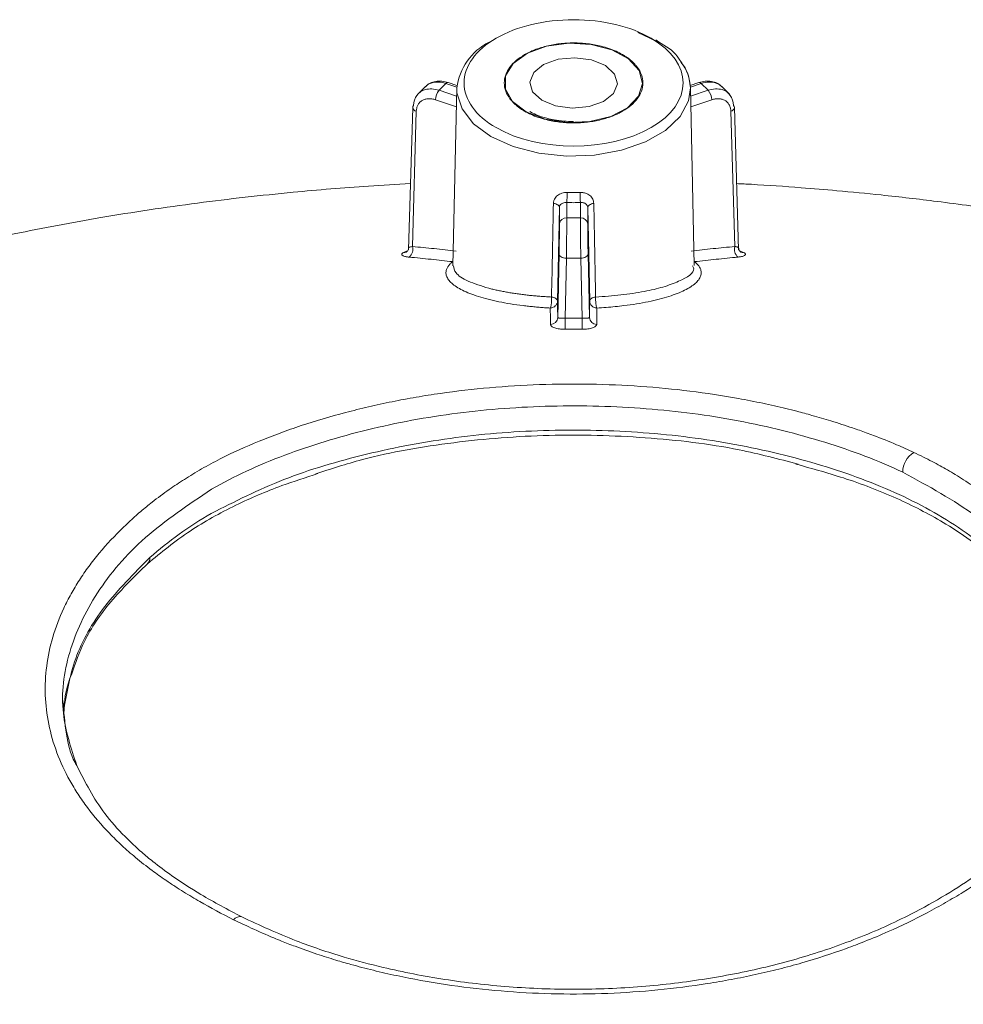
# Model space of a CAD drawing. Header units: millimetres. Extents: x 0 to 420, y 0 to 297.
# Tile 80 of 91: x 321 to 337, y 267 to 284. Entities that reach past the tile are written whole.
import ezdxf

# ---------------------------------------------------------------- set-up
doc = ezdxf.new("R2010")
doc.units = ezdxf.units.MM

msp = doc.modelspace()

# ---------------------------------------------------------------- linework, layer by layer
at = {"color": 7, "linetype": 'Continuous', "lineweight": 15}
for p, q in [((331.68145255, 283.65448023), (331.99414393, 283.50717896)), ((332.03499139, 283.49448412), (331.98797078, 283.53030284)), ((328.03888211, 282.72755978), (327.90367716, 282.59237022)), ((328.27381902, 282.66367684), (328.39095087, 282.78079618)), ((328.57879197, 282.74788315), (328.43047392, 282.79731319)), ((328.57642203, 282.70415861), (328.5113012, 279.65800807)), ((332.72635064, 282.79731551), (332.57803493, 282.74788184)), ((332.64549001, 279.65959335), (332.58040458, 282.70415842)), ((332.76587536, 282.78079772), (332.88300774, 282.66367751)), ((333.25315918, 282.59235586), (333.11794366, 282.72756122)), ((327.82094537, 282.36938809), (327.75003494, 279.93003082)), ((327.88340124, 282.30505445), (327.81602176, 279.9871393)), ((333.34080242, 279.98713747), (333.27342284, 282.30505553)), ((333.40678436, 279.93026222), (333.33588021, 282.36938888)), ((330.33629761, 280.65358412), (330.30237343, 279.05011498)), ((330.336299, 280.37616287), (330.33629761, 280.65358412)), ((330.46127742, 280.47645129), (330.46127935, 280.73992903)), ((330.69554343, 280.73992825), (330.69554672, 280.47645357)), ((330.82052382, 280.6535835), (330.82052522, 280.37616225)), ((330.85445516, 279.05011489), (330.82052382, 280.6535835)), ((330.69554672, 280.47645357), (330.46127742, 280.47645129)), ((330.30684387, 278.76843855), (330.32986659, 279.85885501)), ((330.43309451, 278.75638024), (330.45484755, 279.78670503)), ((330.70197568, 279.78670498), (330.45484755, 279.78670503)), ((330.72373226, 278.75637814), (330.70197568, 279.78670498)), ((330.82695689, 279.8588551), (330.84998249, 278.76843698)), ((330.43309451, 278.75638024), (330.72373226, 278.75637814)), ((330.72338266, 278.56812789), (330.4334414, 278.56812936))]:
    msp.add_line(p, q, dxfattribs=at)
at = {"color": 8, "linetype": 'Continuous', "lineweight": 15}
for p, q in [((328.57342285, 282.56382129), (328.27381902, 282.66367684)), ((328.39095087, 282.78079618), (328.57689701, 282.71882273)), ((332.57993076, 282.71882282), (332.76587536, 282.78079772)), ((332.88300774, 282.66367751), (332.58340332, 282.56381963)), ((328.56952444, 282.38151811), (328.21132907, 282.50090345)), ((332.94549612, 282.50090275), (332.58730075, 282.38151722)), ((327.66565695, 279.88370242), (327.74513455, 279.92074565)), ((333.41168986, 279.92074806), (333.49117178, 279.88370329))]:
    msp.add_line(p, q, dxfattribs=at)
at = {"color": 7, "linetype": 'Continuous', "lineweight": 15, "flags": 128}
for points in [[(330.09114471, 282.16818635), (329.76769986, 282.29322227), (329.53211219, 282.47211336), (329.4099065, 282.68547118), (329.41432665, 282.91017577), (329.54489191, 283.12187576), (329.78745509, 283.29763114), (330.11573483, 283.41839854), (330.49415031, 283.47108701), (330.88169692, 283.4499885), (331.23637739, 283.35738891), (331.51975668, 283.20332306), (331.70113001, 283.00448846), (331.76083773, 282.78242901), (331.6924096, 282.56120834), (331.50326683, 282.36480256), (331.21389921, 282.2144914), (330.85566495, 282.12656379), (330.46739088, 282.1105519), (330.09114471, 282.16818635)], [(330.26936259, 282.39567991), (330.03137643, 282.49398495), (329.87667062, 282.63738221), (329.82879629, 282.80403991), (329.89504957, 282.96859041), (330.06533189, 283.10597545), (330.31372937, 283.19528505), (330.60242713, 283.22292352), (330.88746314, 283.18467722), (331.12544931, 283.08637217), (331.2801551, 282.94297492), (331.32802945, 282.77631721), (331.26177617, 282.61176671), (331.09149379, 282.4743817), (330.84309635, 282.38507209), (330.55439861, 282.35743359), (330.26936259, 282.39567991)], [(330.33629761, 280.65358412), (330.33438824, 280.66590286), (330.32872698, 280.6778997), (330.31948431, 280.68920251), (330.30694961, 280.69947999), (330.29149662, 280.70841298), (330.27359581, 280.71572989), (330.25379984, 280.72120291), (330.2327137, 280.72467135)], [(330.82052382, 280.6535835), (330.8224373, 280.66590338), (330.82809626, 280.67789804), (330.83734033, 280.68920384), (330.84987712, 280.69947863), (330.86532938, 280.70841101), (330.88322754, 280.71573067), (330.90302553, 280.72120543), (330.92411394, 280.72467005)], [(330.45484755, 279.78670503), (330.43047005, 279.78840567), (330.40703039, 279.79275224), (330.38542626, 279.79956105), (330.3664894, 279.80858311), (330.35094545, 279.8194664), (330.33939326, 279.83179833), (330.33227497, 279.84509249), (330.32986659, 279.85885501)], [(330.82695689, 279.8588551), (330.82454967, 279.84509277), (330.81743393, 279.83179799), (330.80588075, 279.81946512), (330.79033984, 279.80858273), (330.77139936, 279.79955944), (330.74979877, 279.79275305), (330.72635278, 279.78840491), (330.70197568, 279.78670498)]]:
    msp.add_lwpolyline(points, dxfattribs=at)
at = {"color": 8, "linetype": 'Continuous', "lineweight": 15, "flags": 128}
msp.add_lwpolyline([(332.58040458, 282.70415842), (332.54776308, 282.48155469), (332.4041672, 282.21553416), (332.15446474, 281.97708158), (331.8131701, 281.78005638), (331.40011864, 281.63590926), (330.93930763, 281.55301312), (330.45752482, 281.53618959), (329.98276933, 281.58641622), (329.5426286, 281.70077193), (329.16268177, 281.87261065), (328.86501615, 282.09194927), (328.66692473, 282.34603713), (328.5799203, 282.62010761), (328.57642203, 282.70415861)], dxfattribs=at)
at = {"color": 7, "linetype": 'Continuous', "lineweight": 15}
for centre, radius, start, end in [((329.58579954, 282.57865497), 1.01715, 116.562928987, 172.91235211), ((331.81819131, 282.67486839), 0.76277584, 2.200656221, 38.152560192), ((328.47083317, 282.49465972), 0.2595792, 139.373928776, 178.62171684), ((332.68596725, 282.49465284), 0.25960411, 1.379516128, 40.623554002), ((327.87026553, 282.36649932), 0.04940469, 131.300937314, 176.647907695), ((333.28656791, 282.36650633), 0.04939648, 3.34541061, 48.698354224), ((328.2586181, 280.91366542), 2.20950241, 355.490093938, 359.963427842), ((330.57841072, 284.39965219), 3.48914067, 268.188596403, 271.811477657), ((332.89850326, 280.91363584), 2.2097978, 180.035796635, 184.508553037), ((330.45111382, 280.36109944), 0.11579874, 84.964698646, 172.525619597), ((330.70571387, 280.36110648), 0.11579431, 7.470845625, 95.0372562), ((327.65311979, 279.93735507), 0.17033944, 309.014788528, 16.993598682), ((333.50371963, 279.93735885), 0.17035236, 163.009706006, 230.982477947), ((327.67219796, 279.97740517), 0.09393077, 266.006892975, 294.420860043), ((333.48462421, 279.97737089), 0.09389616, 245.568388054, 273.998591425), ((330.1849535, 278.77409077), 0.12202135, 268.993676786, 357.345020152), ((279.90523023, 278.5691472), 50.52821118, 359.998845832, 0.212310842), ((381.2338761, 278.56844889), 50.51049345, 179.786824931, 180.000364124), ((330.97186895, 278.77408623), 0.12201731, 182.653672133, 271.006839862), ((336.60873084, 276.12197322), 0.38945615, 120.772486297, 180.3426915)]:
    msp.add_arc(centre, radius, start, end, dxfattribs=at)
at = {"color": 8, "linetype": 'Continuous', "lineweight": 15}
for centre, radius, start, end in [((328.42392422, 282.75744052), 0.04040703, 80.671593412, 144.689320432), ((332.73289596, 282.75743013), 0.04041887, 35.31952609, 99.319367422), ((327.89667338, 282.38042247), 0.0765277, 188.290260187, 260.012737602), ((333.26018047, 282.38039647), 0.07649587, 279.968824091, 351.726536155), ((323.18433818, 274.64986857), 0.13536847, 313.446433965, 2.677315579), ((324.85763354, 268.37156371), 0.13091659, 73.440730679, 142.914480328)]:
    msp.add_arc(centre, radius, start, end, dxfattribs=at)
at = {"color": 7, "linetype": 'Continuous', "lineweight": 15}
for points, knots in [([(329.25105815, 282.02391508), (328.8990318, 282.22713557), (328.70124989, 282.50278339), (328.70124989, 283.07757774), (328.8990318, 283.35322556), (329.60308451, 283.75966654), (330.08057228, 283.87384361), (331.07625318, 283.87384361), (331.55374095, 283.75966654), (331.9057673, 283.55644605)], [0, 0, 0, 0, 0.25, 0.25, 0.5, 0.5, 0.75, 0.75, 1, 1, 1, 1]), ([(331.9057673, 283.55644605), (332.63835422, 283.13353263), (332.63835422, 282.44682851), (331.17318039, 281.60100166), (329.98364507, 281.60100166), (329.25105815, 282.02391508)], [0, 0, 0, 0, 0.5, 0.5, 1, 1, 1, 1]), ([(332.3993286, 283.18075949), (332.3854249, 283.20457008), (332.31281331, 283.32892006), (332.15919489, 283.4204668), (332.03499139, 283.49448412)], [0, 0, 0, 0, 0.1914804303, 1, 1, 1, 1]), ([(329.73872343, 282.30543825), (329.7213409, 282.31583335), (329.68671007, 282.33654327), (329.63926435, 282.36981561), (329.59549146, 282.40449919), (329.55568525, 282.44075916), (329.51976998, 282.47855549), (329.46423083, 282.54678413), (329.40696154, 282.6501249), (329.38288828, 282.79012272), (329.40696173, 282.93020958), (329.479285, 283.06083186), (329.59009242, 283.17790009), (329.7338054, 283.27769004), (329.9067136, 283.36069638), (330.10941726, 283.42465351), (330.33575828, 283.46643188), (330.57833441, 283.48034595), (330.82093344, 283.46644267), (331.02373853, 283.4290581), (331.18442136, 283.38182331), (331.30883598, 283.33370978), (331.38157797, 283.29457342), (331.41810203, 283.27492288)], [0, 0, 0, 0, 0.0201451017, 0.0401346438, 0.0600479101, 0.0799650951, 0.0999663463, 0.120130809, 0.1850761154, 0.250093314, 0.3150386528, 0.3800558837, 0.4400067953, 0.500028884, 0.5599798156, 0.620001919, 0.6849472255, 0.749964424, 0.8149097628, 0.8799269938, 0.9200427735, 0.9598531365, 1, 1, 1, 1]), ([(331.41810203, 283.27492288), (331.43548456, 283.26452779), (331.47011538, 283.24381787), (331.51756111, 283.21054553), (331.561334, 283.17586195), (331.60114021, 283.13960198), (331.63705548, 283.10180565), (331.69259463, 283.03357701), (331.74986392, 282.93023624), (331.77393718, 282.79023842), (331.74986373, 282.65015155), (331.67754046, 282.51952928), (331.56673304, 282.40246104), (331.42302006, 282.3026711), (331.25011186, 282.21966476), (331.0474082, 282.15570763), (330.82106718, 282.11392926), (330.57849105, 282.10001519), (330.33589202, 282.11391847), (330.13308693, 282.15130304), (329.9724041, 282.19853783), (329.84798948, 282.24665136), (329.77524749, 282.28578772), (329.73872343, 282.30543825)], [0, 0, 0, 0, 0.0201451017, 0.0401346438, 0.0600479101, 0.0799650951, 0.0999663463, 0.120130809, 0.1850761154, 0.250093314, 0.3150386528, 0.3800558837, 0.4400067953, 0.500028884, 0.5599798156, 0.620001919, 0.6849472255, 0.749964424, 0.8149097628, 0.8799269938, 0.9200427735, 0.9598531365, 1, 1, 1, 1]), ([(332.58040211, 282.70425108), (332.56928365, 282.80494889), (332.55082076, 282.97216388), (332.44244133, 283.12139585), (332.3993286, 283.18075949)], [0, 0, 0, 0, 0.60220561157, 1, 1, 1, 1]), ([(328.43039341, 282.79734143), (328.39412497, 282.80675987), (328.32083553, 282.82579217), (328.21331456, 282.81978504), (328.11409486, 282.79007586), (328.06402564, 282.74826792), (328.03891718, 282.72730229)], [0, 0, 0, 0, 0.2441981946, 0.4934635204, 0.7459847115, 1, 1, 1, 1]), ([(328.04081412, 282.72570217), (328.04698978, 282.7328625), (328.0684765, 282.75777515), (328.1373525, 282.79344717), (328.24882151, 282.81639398), (328.34602903, 282.79204733), (328.39095087, 282.78079618)], [0, 0, 0, 0, 0.08489870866, 0.29538462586, 0.67438098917, 1, 1, 1, 1]), ([(333.11790976, 282.72730096), (333.0928011, 282.74826615), (333.04273151, 282.7900732), (332.9435086, 282.81978701), (332.8359901, 282.82579155), (332.76270045, 282.80675998), (332.72643154, 282.79734182)], [0, 0, 0, 0, 0.254016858, 0.5065392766, 0.7558007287, 1, 1, 1, 1]), ([(332.76587536, 282.78079772), (332.81079785, 282.79204843), (332.90800617, 282.81639397), (333.01947363, 282.79345029), (333.08834999, 282.7577716), (333.10983748, 282.7328608), (333.11601353, 282.72570081)], [0, 0, 0, 0, 0.325621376, 0.7046160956, 0.9150992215, 1, 1, 1, 1]), ([(328.03512326, 282.67498513), (327.97628404, 282.65808974), (327.92712407, 282.62389035), (327.8589627, 282.52961876), (327.83941357, 282.46996453), (327.83765658, 282.40361389)], [0, 0, 0, 0, 0.5, 0.5, 1, 1, 1, 1]), ([(333.31916888, 282.40361389), (333.31741189, 282.46996467), (333.29786267, 282.52961902), (333.22970103, 282.6238907), (333.18054086, 282.65809006), (333.12170144, 282.67498534)], [0, 0, 0, 0, 0.5, 0.5, 1, 1, 1, 1]), ([(328.21132856, 282.50090442), (328.20119755, 282.50402687), (328.18101429, 282.51024749), (328.15099313, 282.51608643), (328.12144526, 282.5192556), (328.0815131, 282.51964445), (328.03297898, 282.51232335), (327.98134344, 282.49001817), (327.93850313, 282.4559491), (327.9079788, 282.41190306), (327.88824687, 282.36136001), (327.88501855, 282.32383584), (327.88340279, 282.30505519)], [0, 0, 0, 0, 0.0602785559, 0.1200885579, 0.1799583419, 0.2404146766, 0.3700249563, 0.5001025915, 0.6297201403, 0.759805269, 0.8797837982, 1, 1, 1, 1]), ([(333.27342267, 282.30505519), (333.27287813, 282.31455346), (333.2717933, 282.33347609), (333.26661205, 282.36033915), (333.25881862, 282.38580988), (333.24421684, 282.41876809), (333.21832515, 282.45589671), (333.17560803, 282.48994292), (333.12390228, 282.51234072), (333.06639828, 282.52086858), (333.00616059, 282.51808615), (332.96573132, 282.5066354), (332.9454969, 282.50090442)], [0, 0, 0, 0, 0.0602876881, 0.1201064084, 0.179984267, 0.2404478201, 0.3700693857, 0.5001509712, 0.6297646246, 0.7598384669, 0.8798017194, 1, 1, 1, 1]), ([(330.57841372, 282.1275819), (330.46553894, 282.13298208), (330.30783878, 282.14052681), (330.09585652, 282.18874025), (329.94989197, 282.23452488), (329.86386608, 282.28076809), (329.82864701, 282.2997001)], [0, 0, 0, 0, 0.4029915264, 0.5630294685, 0.8211038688, 1, 1, 1, 1]), ([(327.78300711, 281.06434183), (327.54311978, 281.0511973), (326.87140672, 281.01439106), (325.65367514, 280.91158832), (324.12307252, 280.74004518), (322.5284704, 280.50080068), (321.01383278, 280.2172437), (319.59497106, 279.89213546), (318.1718285, 279.53978986), (316.72377017, 279.14685582), (315.32029905, 278.72710525), (314.09256206, 278.3225754), (313.00036872, 277.93162177), (311.93404656, 277.51923874), (310.73749246, 277.01315292), (309.50824521, 276.43681374), (308.35426704, 275.835117), (307.35692519, 275.26488984), (306.33848339, 274.6363244), (305.2297458, 273.89418666), (304.01604661, 273.01012644), (302.81880024, 272.06957241), (301.60461884, 271.04782964), (300.33869598, 269.91096817), (299.04265164, 268.67222012), (297.83627649, 267.44734693), (296.81171178, 266.35748122), (295.89441672, 265.3455669), (294.91141104, 264.22384402), (293.9508353, 263.08511657), (293.06139942, 261.993827), (292.40913935, 261.17125622), (291.87378999, 260.4711532), (291.35544758, 259.77610175), (290.75132302, 258.93973461), (290.08954326, 257.9867981), (289.45664501, 257.03804877), (288.89268191, 256.16057982), (288.34952037, 255.28685351), (287.7841141, 254.34493774), (287.22089191, 253.36736005), (286.71797113, 252.45981164), (286.27392137, 251.63134922), (285.79144122, 250.70133562), (285.33490751, 249.78426669), (284.93847746, 248.95550554), (284.65014217, 248.33595864), (284.36847204, 247.71611368), (284.05755936, 247.01239549), (283.75547195, 246.30484762), (283.52848159, 245.75648041), (283.36738003, 245.35985052), (283.21194355, 244.97168021), (282.99823286, 244.42657404), (282.67405213, 243.57464023), (282.23598552, 242.36244256), (281.73148527, 240.8753432), (281.41321422, 239.80587465), (281.25823835, 239.28511783)], [0, 0, 0, 0, 0.0106875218, 0.0299263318, 0.0543747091, 0.079225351, 0.1016222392, 0.1229673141, 0.1443134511, 0.1671323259, 0.1899363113, 0.2096801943, 0.2246720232, 0.2415102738, 0.2606762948, 0.282925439, 0.3035797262, 0.3202997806, 0.3362903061, 0.358685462, 0.3810839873, 0.4038369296, 0.4269373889, 0.4514717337, 0.4799414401, 0.5065564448, 0.5279896, 0.546960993, 0.5679312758, 0.5952456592, 0.6143205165, 0.6307580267, 0.6419413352, 0.6535359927, 0.6700102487, 0.6882778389, 0.7056500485, 0.721136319, 0.7350586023, 0.7519292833, 0.7703694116, 0.7855027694, 0.7987576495, 0.8127485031, 0.8325679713, 0.8448636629, 0.8540655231, 0.8632877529, 0.8755262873, 0.8887745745, 0.8980103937, 0.9023091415, 0.9081037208, 0.9169478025, 0.928838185, 0.9494182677, 0.9753702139, 1, 1, 1, 1]), ([(379.89973018, 239.2840313), (379.76702143, 239.73157635), (379.48568713, 240.68034404), (379.03516897, 242.02951916), (378.60210973, 243.25124502), (378.24311205, 244.20861013), (377.95879403, 244.93788134), (377.62597289, 245.76726866), (377.13397561, 246.94440059), (376.45415822, 248.46710956), (375.69810107, 250.04543608), (374.88266592, 251.64492267), (374.05816837, 253.16027347), (373.15743589, 254.71535198), (372.42128081, 255.915206), (371.71047, 257.02199878), (371.05720213, 258.00320896), (370.35302508, 259.01453895), (369.59712667, 260.05573802), (368.81640043, 261.08843982), (367.95980689, 262.16302277), (367.11044081, 263.1979222), (366.18512006, 264.2935107), (365.10255499, 265.52857682), (363.95749299, 266.77771409), (362.87910452, 267.89986944), (361.99172324, 268.78402716), (361.19811145, 269.54716017), (360.31005164, 270.37190303), (359.22183063, 271.33276131), (357.98219009, 272.35742463), (356.7107723, 273.33281567), (355.4827347, 274.19976646), (354.30359891, 274.96273193), (353.22412312, 275.60119196), (352.20931052, 276.14856024), (351.28236826, 276.60935576), (350.36651462, 277.03231503), (349.30241873, 277.48761143), (347.94650323, 278.01554338), (346.40631242, 278.54817799), (344.78633202, 279.0461339), (343.19102089, 279.48770675), (341.52311893, 279.90338859), (339.7739343, 280.29697162), (338.19130355, 280.57122011), (336.87187032, 280.75490662), (335.91644664, 280.8652427), (335.13988359, 280.94100046), (334.39811806, 281.0016243), (333.82624883, 281.04376048), (333.4576835, 281.06063756), (333.37381291, 281.0644781)], [0, 0, 0, 0, 0.0211746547, 0.0448889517, 0.0644807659, 0.0799251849, 0.0912089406, 0.0998991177, 0.1202940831, 0.1487493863, 0.1750219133, 0.1990464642, 0.2293923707, 0.2525630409, 0.2797383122, 0.292814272, 0.3114881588, 0.3325447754, 0.3481265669, 0.3692880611, 0.390803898, 0.4087421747, 0.4301205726, 0.4556240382, 0.482729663, 0.5061633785, 0.5252383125, 0.5385456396, 0.5554243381, 0.5790751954, 0.603188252, 0.6271201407, 0.6507812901, 0.6711397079, 0.6912853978, 0.7090387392, 0.7245149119, 0.7387322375, 0.7549074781, 0.776264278, 0.803574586, 0.8273466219, 0.8517281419, 0.8772830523, 0.9038617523, 0.9316955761, 0.9488746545, 0.9631640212, 0.97447508, 0.9835803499, 0.9962635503, 1, 1, 1, 1]), ([(330.23271149, 280.72467129), (330.23324341, 280.73331272), (330.23430452, 280.75055153), (330.2407073, 280.77555607), (330.25217035, 280.80338699), (330.27101586, 280.83275589), (330.29971005, 280.86119834), (330.334976, 280.88432329), (330.37612732, 280.90093608), (330.42102896, 280.91152822), (330.45251566, 280.91201429), (330.46811991, 280.91225518)], [0, 0, 0, 0, 0.083655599, 0.1668849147, 0.2509386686, 0.3763622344, 0.5001168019, 0.6246434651, 0.7496379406, 0.8759249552, 1, 1, 1, 1]), ([(330.68870555, 280.91225518), (330.69910509, 280.91226139), (330.7199239, 280.91227381), (330.75071833, 280.90791023), (330.78515508, 280.89923243), (330.82175889, 280.88434461), (330.85698756, 280.86130123), (330.88575294, 280.83285235), (330.90681375, 280.79980265), (330.92089461, 280.76348365), (330.92304228, 280.73759155), (330.92411397, 280.72467129)], [0, 0, 0, 0, 0.0827806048, 0.1657183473, 0.2504812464, 0.3751961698, 0.4997052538, 0.623335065, 0.7489921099, 0.8747460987, 1, 1, 1, 1]), ([(330.46128002, 280.73992706), (330.45504281, 280.74018404), (330.43803597, 280.74088476), (330.40676421, 280.73640157), (330.37028718, 280.72079462), (330.34213444, 280.69189888), (330.33812664, 280.66558534), (330.33629906, 280.65358618)], [0, 0, 0, 0, 0.0968167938, 0.2639877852, 0.5010664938, 0.7724828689, 1, 1, 1, 1]), ([(330.8205264, 280.65358618), (330.82005102, 280.65939996), (330.81905296, 280.67160595), (330.81231447, 280.68906025), (330.80064929, 280.70598938), (330.77606826, 280.72681302), (330.73870161, 280.74068522), (330.70658884, 280.74012107), (330.69554544, 280.73992706)], [0, 0, 0, 0, 0.10886861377, 0.22856927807, 0.35943588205, 0.50172117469, 0.82864459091, 1, 1, 1, 1]), ([(330.45484861, 279.78670544), (330.45654751, 279.89397842), (330.45821529, 280.02968255), (330.46059082, 280.28444931), (330.46128002, 280.40152242), (330.46128002, 280.47645044)], [0, 0, 0, 0, 0.5, 0.5, 1, 1, 1, 1]), ([(330.69554544, 280.47645044), (330.69554544, 280.40152242), (330.69623463, 280.28444931), (330.69861016, 280.02968255), (330.70027795, 279.89397842), (330.70197685, 279.78670544)], [0, 0, 0, 0, 0.5, 0.5, 1, 1, 1, 1]), ([(330.32986765, 279.85885541), (330.33007166, 279.86869416), (330.33047811, 279.88829512), (330.33108068, 279.91973634), (330.33167226, 279.95240815), (330.33246948, 279.99916943), (330.33343391, 280.06122261), (330.33445156, 280.13696377), (330.33528685, 280.21022652), (330.33587053, 280.27566852), (330.33623504, 280.33275278), (330.33627771, 280.36168427), (330.33629906, 280.37616416)], [0, 0, 0, 0, 0.0602876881, 0.1201064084, 0.179984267, 0.2404478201, 0.3700693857, 0.5001509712, 0.6297646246, 0.7598384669, 0.8798017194, 1, 1, 1, 1]), ([(330.8205264, 280.37616416), (330.82053176, 280.36916206), (330.82054243, 280.35521227), (330.82063026, 280.33112112), (330.82077103, 280.30488639), (330.82104335, 280.2656197), (330.82153859, 280.21026492), (330.82237143, 280.13716254), (330.82339043, 280.0612767), (330.82453319, 279.98785227), (330.82573707, 279.91878318), (330.82655063, 279.87884451), (330.82695781, 279.85885541)], [0, 0, 0, 0, 0.06027855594, 0.12008855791, 0.17995834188, 0.24041467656, 0.37002495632, 0.50010259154, 0.62972014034, 0.75980526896, 0.87978379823, 1, 1, 1, 1]), ([(327.75129326, 279.97060626), (327.75034961, 279.96099343), (327.74845205, 279.94166316), (327.7372692, 279.9169291), (327.72278274, 279.89868781), (327.71458718, 279.89398438), (327.71048869, 279.89163225)], [0, 0, 0, 0, 0.2478150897, 0.4983270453, 0.7491199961, 1, 1, 1, 1]), ([(327.76683952, 279.96749553), (327.75978984, 279.96789426), (327.75129196, 279.96837489), (327.75289903, 279.96993566), (327.75317291, 279.97020164)], [0, 0, 0, 0, 0.8295804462, 1, 1, 1, 1]), ([(327.81602089, 279.98713666), (327.94028825, 279.97510765), (328.18915417, 279.95101758), (328.43882942, 279.92329915), (328.5638332, 279.90942149)], [0, 0, 0, 0, 0.49933455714, 1, 1, 1, 1]), ([(332.59299226, 279.90942149), (332.71799604, 279.92329915), (332.96767129, 279.95101758), (333.21653721, 279.97510765), (333.34080457, 279.98713666)], [0, 0, 0, 0, 0.5006654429, 1, 1, 1, 1]), ([(333.34080457, 279.98713666), (333.34542976, 279.98639042), (333.35506837, 279.98483531), (333.36302238, 279.98335614), (333.36715957, 279.98258676)], [0, 0, 0, 0, 0.4798615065, 1, 1, 1, 1]), ([(333.36715957, 279.98258676), (333.37175021, 279.98160812), (333.38274584, 279.97926406), (333.39641699, 279.97577236), (333.40667705, 279.97204809), (333.40643666, 279.96902054), (333.39486335, 279.96794686), (333.38998688, 279.96749447)], [0, 0, 0, 0, 0.1195436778, 0.2863344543, 0.5003955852, 0.789489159, 1, 1, 1, 1]), ([(333.44633568, 279.89163336), (333.44222752, 279.89398731), (333.43400977, 279.89869605), (333.41953283, 279.91693853), (333.40835763, 279.94167095), (333.40646008, 279.9609938), (333.40551623, 279.97060512)], [0, 0, 0, 0, 0.25074220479, 0.50157195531, 0.75207851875, 1, 1, 1, 1]), ([(327.76035122, 279.80500629), (327.75090167, 279.80601533), (327.73196387, 279.80803755), (327.70698788, 279.81232355), (327.68157427, 279.81824197), (327.65822484, 279.82623977), (327.64093259, 279.83653149), (327.63248815, 279.84780026), (327.63380736, 279.85971199), (327.64366824, 279.87189297), (327.65835872, 279.87978308), (327.66565612, 279.88370243)], [0, 0, 0, 0, 0.0826903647, 0.1657194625, 0.2505388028, 0.3749798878, 0.5000588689, 0.6245383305, 0.7495759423, 0.875603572, 1, 1, 1, 1]), ([(328.50632047, 279.72751692), (328.38258495, 279.74124961), (328.13352211, 279.76889164), (327.88527039, 279.79291689), (327.76035122, 279.80500629)], [0, 0, 0, 0, 0.4968044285, 1, 1, 1, 1]), ([(333.39647424, 279.80500629), (333.27155507, 279.79291689), (333.02330335, 279.76889164), (332.77424051, 279.74124961), (332.65050499, 279.72751692)], [0, 0, 0, 0, 0.5031955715, 1, 1, 1, 1]), ([(333.49116934, 279.88370243), (333.49622821, 279.88110237), (333.50634815, 279.87590112), (333.51633261, 279.86782834), (333.52328628, 279.85841533), (333.52431764, 279.84780467), (333.51590501, 279.83654336), (333.49862422, 279.82622947), (333.47229949, 279.81728219), (333.43874992, 279.80979846), (333.41048213, 279.80659416), (333.39647424, 279.80500629)], [0, 0, 0, 0, 0.0830370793, 0.1661100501, 0.250575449, 0.375469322, 0.5001299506, 0.6251901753, 0.7497352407, 0.8759831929, 1, 1, 1, 1]), ([(330.17835016, 278.93295812), (330.14638688, 278.93478435), (330.08255989, 278.93843111), (329.98820403, 278.94542423), (329.89510138, 278.95352509), (329.80324915, 278.96284828), (329.66903076, 278.97840775), (329.49651234, 279.00289971), (329.29590192, 279.03970784), (329.11054139, 279.08227127), (328.88868931, 279.14556197), (328.66021851, 279.23563531), (328.50682788, 279.33493686), (328.4305446, 279.4174825), (328.39729894, 279.48004852), (328.38766457, 279.54313741), (328.40038557, 279.59868209), (328.42713866, 279.6468234), (328.45995753, 279.68760135), (328.49081858, 279.71417077), (328.50632047, 279.72751692)], [0, 0, 0, 0, 0.0251387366, 0.0501991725, 0.0752598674, 0.1003984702, 0.1256910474, 0.1876660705, 0.2501372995, 0.3122758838, 0.375212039, 0.4996591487, 0.6247891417, 0.6866993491, 0.7497871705, 0.8116696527, 0.8745437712, 0.9160967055, 0.9578543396, 1, 1, 1, 1]), ([(332.65050499, 279.72751692), (332.66006811, 279.7195127), (332.67913226, 279.70355622), (332.70285308, 279.67928121), (332.72292207, 279.65488009), (332.73905864, 279.63032306), (332.75767412, 279.5931107), (332.76917104, 279.54314039), (332.75952969, 279.48007221), (332.7262983, 279.41750287), (332.64996088, 279.33489107), (332.49642117, 279.23553006), (332.26777246, 279.14544006), (332.04593834, 279.08218531), (331.86030643, 279.03957233), (331.6589126, 279.00266146), (331.46651308, 278.97539756), (331.29126921, 278.95603911), (331.1367777, 278.94239548), (331.03127503, 278.93610583), (330.9784753, 278.93295812)], [0, 0, 0, 0, 0.0253504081, 0.0505362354, 0.0755977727, 0.1005746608, 0.1255056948, 0.1883348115, 0.250198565, 0.3132887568, 0.3752261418, 0.5005273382, 0.6249725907, 0.6878547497, 0.7499659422, 0.8127701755, 0.8750991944, 0.916891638, 0.9584076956, 1, 1, 1, 1]), ([(329.12371034, 279.27180657), (329.14745285, 279.26571652), (329.19469328, 279.25359916), (329.26951805, 279.23653205), (329.34649878, 279.2204549), (329.42572366, 279.20546746), (329.50688055, 279.19157724), (329.58976575, 279.17880696), (329.67415065, 279.16716664), (329.75981705, 279.1566606), (329.84655081, 279.1472887), (329.93413556, 279.13903603), (330.02238652, 279.13191407), (330.11102589, 279.12581003), (330.17069422, 279.12261835), (330.20039739, 279.12102953)], [0, 0, 0, 0, 0.0815931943, 0.1623458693, 0.2422738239, 0.3213933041, 0.3997210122, 0.4772741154, 0.5540702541, 0.6301275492, 0.7054646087, 0.7801005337, 0.854054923, 0.9273478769, 1, 1, 1, 1]), ([(330.17835016, 278.93295812), (330.1797154, 278.93552798), (330.18332301, 278.94231875), (330.18902043, 278.96053417), (330.19401853, 278.98516577), (330.19885705, 279.0211043), (330.20274741, 279.07027509), (330.20114358, 279.10491384), (330.20039739, 279.12102953)], [0, 0, 0, 0, 0.09490602, 0.250786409, 0.3924660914, 0.5016433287, 0.768139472, 1, 1, 1, 1]), ([(330.20039739, 279.12102953), (330.22876268, 279.11762761), (330.2551111, 279.10847408), (330.2919808, 279.08281315), (330.30236384, 279.06640378), (330.30237172, 279.05011252)], [0, 0, 0, 0, 0.5, 0.5, 1, 1, 1, 1]), ([(330.85445374, 279.05011252), (330.85446046, 279.06515735), (330.86406984, 279.08229861), (330.90248861, 279.10901655), (330.93027762, 279.11788362), (330.95642807, 279.12102953)], [0, 0, 0, 0, 0.5, 0.5, 1, 1, 1, 1]), ([(330.95642807, 279.12102953), (330.95595029, 279.11374137), (330.95497964, 279.09893469), (330.95521388, 279.07270847), (330.9565727, 279.04256422), (330.95896105, 279.01288238), (330.96299951, 278.98497553), (330.96756026, 278.96227175), (330.97258008, 278.94354523), (330.97651085, 278.93648603), (330.9784753, 278.93295812)], [0, 0, 0, 0, 0.1094952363, 0.2224516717, 0.3507985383, 0.4999820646, 0.6112874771, 0.7499780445, 0.8750487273, 1, 1, 1, 1]), ([(330.30237172, 279.05011252), (330.30182061, 279.04270226), (330.30072508, 279.02797178), (330.29355275, 279.00637522), (330.28214919, 278.98566788), (330.26248571, 278.96296739), (330.22865768, 278.93953609), (330.19641887, 278.9353207), (330.17835016, 278.93295812)], [0, 0, 0, 0, 0.12119780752, 0.24092311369, 0.36797216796, 0.50123412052, 0.72045930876, 1, 1, 1, 1]), ([(330.18281104, 278.6520882), (330.18210006, 278.69907431), (330.18065081, 278.79484958), (330.17912661, 278.88634776), (330.17835016, 278.93295812)], [0, 0, 0, 0, 0.49058702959, 1, 1, 1, 1]), ([(330.30237172, 279.05011252), (330.30313609, 279.00421304), (330.30466399, 278.91246481), (330.30611629, 278.81642706), (330.30684205, 278.76843473)], [0, 0, 0, 0, 0.50027649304, 1, 1, 1, 1]), ([(330.84998341, 278.76843473), (330.85070916, 278.81642706), (330.85216147, 278.91246481), (330.85368937, 279.00421304), (330.85445374, 279.05011252)], [0, 0, 0, 0, 0.49972350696, 1, 1, 1, 1]), ([(330.9784753, 278.93295812), (330.9732748, 278.93320165), (330.95782068, 278.93392535), (330.93353676, 278.94018689), (330.90954638, 278.9523865), (330.88315433, 278.97339534), (330.8599613, 279.00571851), (330.85616364, 279.03632973), (330.85445374, 279.05011252)], [0, 0, 0, 0, 0.0810434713, 0.2408337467, 0.3869996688, 0.5011483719, 0.7753906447, 1, 1, 1, 1]), ([(330.9784753, 278.93295812), (330.97769885, 278.88634776), (330.97617465, 278.79484958), (330.9747254, 278.69907431), (330.97401442, 278.6520882)], [0, 0, 0, 0, 0.5094129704, 1, 1, 1, 1]), ([(330.30684205, 278.76843473), (330.30739332, 278.76746098), (330.30842669, 278.76563567), (330.31505505, 278.7631675), (330.32337925, 278.76137465), (330.33232402, 278.76017186), (330.34614539, 278.75872061), (330.36779194, 278.75695153), (330.39972503, 278.75597183), (330.42223708, 278.75624815), (330.43309202, 278.75638138)], [0, 0, 0, 0, 0.1337526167, 0.2507196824, 0.3509051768, 0.4343250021, 0.5010172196, 0.6803149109, 0.8458529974, 1, 1, 1, 1]), ([(330.72373344, 278.75638138), (330.73153956, 278.7562695), (330.74753327, 278.75604025), (330.7709135, 278.7563788), (330.79352822, 278.75732517), (330.80605807, 278.75839748), (330.81250262, 278.75894901)], [0, 0, 0, 0, 0.2310831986, 0.4734588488, 0.7291810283, 1, 1, 1, 1]), ([(330.81250262, 278.75894901), (330.81646713, 278.75932392), (330.82558967, 278.76018661), (330.83728039, 278.76196152), (330.84752701, 278.76487206), (330.84911895, 278.76718095), (330.84998341, 278.76843473)], [0, 0, 0, 0, 0.17216431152, 0.39615820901, 0.67209799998, 1, 1, 1, 1]), ([(330.43344084, 278.56812788), (330.42240497, 278.56824496), (330.40033113, 278.56847913), (330.36764426, 278.57077126), (330.33100706, 278.57501651), (330.29194226, 278.58203654), (330.25418283, 278.59261022), (330.22328659, 278.60540672), (330.20072639, 278.61998012), (330.18575797, 278.63572277), (330.18379252, 278.64663768), (330.18281104, 278.6520882)], [0, 0, 0, 0, 0.0829675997, 0.1659509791, 0.2506441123, 0.3755009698, 0.4998208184, 0.6233702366, 0.7490716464, 0.8746952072, 1, 1, 1, 1]), ([(330.97401442, 278.6520882), (330.97356424, 278.64844697), (330.97266723, 278.64119156), (330.96599992, 278.63047914), (330.95383088, 278.61840927), (330.93362844, 278.60545434), (330.90278441, 278.59266043), (330.86497452, 278.58204043), (330.82106683, 278.57419784), (330.77331036, 278.5689879), (330.73995145, 278.56841326), (330.72338462, 278.56812788)], [0, 0, 0, 0, 0.08377807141, 0.16693361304, 0.2507876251, 0.37618976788, 0.49998201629, 0.62441574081, 0.7495177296, 0.87560449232, 1, 1, 1, 1]), ([(324.17306904, 268.76192264), (324.12781196, 268.78829435), (324.03378196, 268.84308648), (323.89148369, 268.92994), (323.74214792, 269.02486545), (323.5603949, 269.14612619), (323.33105813, 269.30893325), (323.0795055, 269.50669445), (322.83649483, 269.71936454), (322.54932123, 270.00013012), (322.32942494, 270.25766951), (322.1643559, 270.4863181), (322.06059901, 270.64043343), (321.89674432, 270.91258647), (321.63799533, 271.46984307), (321.47103791, 272.294411), (321.57969109, 273.1324908), (321.798362, 273.70800523), (321.96299307, 274.03173204), (322.08268055, 274.23051695), (322.18691236, 274.38618999), (322.29781927, 274.5409058), (322.508462, 274.80945612), (322.80408732, 275.12713887), (323.12032442, 275.41459905), (323.38294013, 275.62872732), (323.62993091, 275.81297281), (323.91336476, 276.00271235), (324.20287758, 276.17831158), (324.62267301, 276.40344018), (325.07201361, 276.60779996), (325.54510932, 276.79100513), (326.03165474, 276.96027195), (326.53872402, 277.11002412), (326.99733426, 277.22402027), (327.26377023, 277.28510383), (327.53456118, 277.34192498), (327.87778992, 277.40650816), (328.70796852, 277.53734585), (329.99529102, 277.65006581), (331.44113129, 277.62539787), (332.57646891, 277.51625929), (333.27270446, 277.41035017), (333.81687805, 277.30295241), (334.14842857, 277.22667405), (334.42906333, 277.15666144), (334.68756997, 277.08710806), (335.00792747, 276.99372773), (335.3171825, 276.89377241), (335.5588279, 276.80859249), (335.81140075, 276.71439663), (336.08741569, 276.60421425), (336.31086399, 276.50179337), (336.40947229, 276.45659479)], [0, 0, 0, 0, 0.006984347, 0.0145112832, 0.0226125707, 0.0313219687, 0.0450514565, 0.0627277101, 0.078345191, 0.0939510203, 0.1252612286, 0.1331288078, 0.1409935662, 0.1566793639, 0.1878947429, 0.2505154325, 0.3127143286, 0.3440995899, 0.3599049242, 0.37536876, 0.3831501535, 0.3909259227, 0.4064769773, 0.4376957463, 0.4572226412, 0.4691114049, 0.4860137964, 0.5002611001, 0.5156277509, 0.5313743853, 0.5627308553, 0.5784280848, 0.5940438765, 0.6251667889, 0.6407530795, 0.6485261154, 0.6564017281, 0.6721263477, 0.6878266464, 0.7500327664, 0.8126192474, 0.8437247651, 0.8749181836, 0.8908314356, 0.9063478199, 0.9137814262, 0.9241944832, 0.9375361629, 0.9530876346, 0.963096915, 0.9686588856, 0.9861690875, 1, 1, 1, 1]), ([(324.37634512, 275.82675412), (324.56663463, 275.93698832), (324.76625094, 276.04012153), (325.18438284, 276.23456603), (325.40337834, 276.32599014), (326.07812468, 276.58029244), (326.55031083, 276.72352754), (327.29342441, 276.9054826), (327.54742483, 276.96044436), (328.06547195, 277.05619056), (328.32787174, 277.09696123), (329.11893136, 277.19815821), (329.6535931, 277.23788301), (330.4664335, 277.25724946), (330.74027424, 277.2568429), (331.28474367, 277.24212981), (331.55487951, 277.22790466), (332.35714735, 277.16522048), (332.88214599, 277.09684218), (333.65626205, 276.95061175), (333.9114279, 276.89446698), (334.40717567, 276.77124808), (334.64867879, 276.70410398), (335.35447928, 276.48555222), (335.80010843, 276.31713702), (336.21928269, 276.11964725)], [0, 0, 0, 0, 0.0625, 0.0625, 0.125, 0.125, 0.25, 0.25, 0.3125, 0.3125, 0.375, 0.375, 0.5, 0.5, 0.5625, 0.5625, 0.625, 0.625, 0.75, 0.75, 0.8125, 0.8125, 0.875, 0.875, 1, 1, 1, 1]), ([(326.14849224, 276.08721734), (326.41464451, 276.17376888), (327.15557369, 276.41471577), (328.51703328, 276.64908914), (330.15656536, 276.77917014), (331.81150217, 276.73273812), (333.26199823, 276.56462714), (334.09344531, 276.34494138), (334.42730302, 276.25672917)], [0, 0, 0, 0, 0.1071784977, 0.2983693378, 0.4897777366, 0.6808081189, 0.8718322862, 1, 1, 1, 1]), ([(336.40947229, 276.45659479), (336.46385016, 276.43059056), (336.56921001, 276.38020607), (336.71839073, 276.30380545), (336.8557108, 276.23030448), (336.9420281, 276.18114176), (336.98375643, 276.15737506)], [0, 0, 0, 0, 0.2749005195, 0.5326335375, 0.774061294, 1, 1, 1, 1]), ([(334.38784435, 276.25769188), (334.68169205, 276.17646101), (335.3064097, 276.00376487), (336.1689051, 275.66166009), (336.88529828, 275.29034153), (337.46117625, 274.90257335), (337.95672754, 274.49879735), (338.40242957, 274.04351859), (338.78089297, 273.54700369), (339.08023436, 273.02333199), (339.19249457, 272.64710643), (339.25136743, 272.44980166)], [0, 0, 0, 0, 0.1134591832, 0.2412132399, 0.3666061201, 0.4495180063, 0.5446815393, 0.6610902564, 0.7630099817, 0.8757148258, 1, 1, 1, 1]), ([(323.27600893, 274.55035763), (323.51080905, 274.74268466), (323.96064656, 275.11115086), (324.75321162, 275.54985581), (325.49356574, 275.86965145), (325.98745751, 276.02774221), (326.19523564, 276.09425031)], [0, 0, 0, 0, 0.2993395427, 0.5734841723, 0.8205666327, 1, 1, 1, 1]), ([(336.98375643, 276.15737506), (337.02926438, 276.13070674), (337.12375017, 276.07533671), (337.26659989, 275.98583718), (337.41632049, 275.8870644), (337.59794135, 275.76001734), (337.82767874, 275.58739496), (338.08013071, 275.37641205), (338.3244958, 275.14882641), (338.54392529, 274.92167235), (338.74047654, 274.69395563), (338.8878441, 274.50168407), (338.99508295, 274.35040673), (339.09689987, 274.19374385), (339.26093999, 273.91479746), (339.51825387, 273.3451371), (339.68590909, 272.50881802), (339.57738305, 271.6790546), (339.35893379, 271.1163176), (339.19545801, 270.80232483), (339.07645957, 270.60974364), (338.97264484, 270.4581347), (338.8614244, 270.30669316), (338.64992031, 270.04640393), (338.35456713, 269.74530525), (338.03920847, 269.47517558), (337.70158025, 269.21555564), (337.35522133, 268.98130952), (336.95556345, 268.7434666), (336.53542269, 268.51178771), (336.07200325, 268.28632196), (335.60041743, 268.08805247), (335.11388371, 267.90305678), (334.6236076, 267.74343905), (334.1628587, 267.61993278), (333.89507122, 267.55440467), (333.62523655, 267.49396984), (333.28444267, 267.42439773), (332.45498262, 267.28131228), (331.17003361, 267.15451679), (329.72417009, 267.18161386), (328.58873384, 267.30225657), (327.89084141, 267.41812703), (327.34722422, 267.53359224), (327.01800495, 267.6137054), (326.73903507, 267.68837881), (326.48092232, 267.76387508), (326.16001656, 267.86595586), (325.84931082, 267.97616671), (325.6056107, 268.07021543), (325.35216863, 268.17345578), (325.07546491, 268.29343044), (324.85205177, 268.40232292), (324.75319711, 268.45050509)], [0, 0, 0, 0, 0.0070256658, 0.0145870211, 0.0227153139, 0.0314437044, 0.0451281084, 0.0629153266, 0.0786619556, 0.0943878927, 0.110800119, 0.1256120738, 0.1333394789, 0.1411687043, 0.156732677, 0.1880207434, 0.2504180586, 0.3128932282, 0.3441063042, 0.3598250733, 0.3752065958, 0.3829961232, 0.3908000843, 0.4064683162, 0.4378469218, 0.4570762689, 0.4689759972, 0.5001005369, 0.5157761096, 0.5315013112, 0.562751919, 0.5805309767, 0.5938668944, 0.6251123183, 0.640836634, 0.6486262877, 0.6565189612, 0.6721111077, 0.6876663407, 0.7501139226, 0.812394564, 0.8436159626, 0.8750212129, 0.8907934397, 0.9061763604, 0.9136048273, 0.9239499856, 0.9373050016, 0.9529574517, 0.9630189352, 0.9686802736, 0.9861418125, 1, 1, 1, 1]), ([(321.97937043, 272.66225031), (322.04345862, 272.84918633), (322.18884705, 273.27326344), (322.62056594, 273.90827815), (323.05690434, 274.33572026), (323.27600893, 274.55035763)], [0, 0, 0, 0, 0.2818440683, 0.6393825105, 1, 1, 1, 1]), ([(321.84202982, 271.907448), (321.84780905, 272.11026086), (321.85504737, 272.36427858), (321.9585137, 272.61226187), (321.97937043, 272.66225031)], [0, 0, 0, 0, 0.798420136, 1, 1, 1, 1]), ([(322.07400904, 271.07788182), (322.06095771, 271.09966726), (321.95366242, 271.27876583), (321.87020116, 271.664472), (321.84273981, 272.01551544), (321.82767964, 272.20803219)], [0, 0, 0, 0, 0.0588570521, 0.4838650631, 1, 1, 1, 1]), ([(339.23781392, 271.50780593), (339.18875032, 271.34615763), (339.09541426, 271.0386462), (338.84489699, 270.58287527), (338.53982571, 270.16196833), (338.19752991, 269.79797641), (337.84405258, 269.4864332), (337.44932199, 269.1865689), (336.9608403, 268.87027936), (336.28879542, 268.49781212), (335.45936536, 268.12166667), (334.46478279, 267.7798681), (333.41176781, 267.52380457), (332.30862705, 267.34634094), (331.17741257, 267.25539242), (330.03630816, 267.25322832), (328.91449439, 267.3389834), (328.00797883, 267.48005054), (327.25650282, 267.64141407), (326.57838752, 267.82202794), (325.75182674, 268.09981123), (325.19897321, 268.35613045), (324.89420219, 268.49743129)], [0, 0, 0, 0, 0.0483910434, 0.0920566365, 0.1372611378, 0.1806121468, 0.2128109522, 0.2454648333, 0.2887506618, 0.3332194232, 0.3950056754, 0.4556037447, 0.5165694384, 0.5771383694, 0.6381261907, 0.6989111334, 0.7594589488, 0.8188158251, 0.8485569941, 0.8875298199, 0.9379986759, 1, 1, 1, 1]), ([(324.89420219, 268.49743129), (324.65456966, 268.62336083), (324.22617194, 268.84848858), (323.73217054, 269.17101419), (323.40434795, 269.41597425), (323.13551899, 269.6401206), (322.85015508, 269.90875222), (322.42123664, 270.38566797), (322.21177449, 270.8032402), (322.07400904, 271.07788182)], [0, 0, 0, 0, 0.1749678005, 0.312794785, 0.4126289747, 0.4742221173, 0.5780930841, 0.7225074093, 1, 1, 1, 1])]:
    msp.add_open_spline(points, degree=3, knots=knots, dxfattribs=at)
at = {"color": 8, "linetype": 'Continuous', "lineweight": 15}
for points in [[(328.27381904, 282.66367441), (328.18951615, 282.69177232), (328.10572997, 282.69525949), (328.03512326, 282.67498513)], [(333.12170144, 282.67498534), (333.05109489, 282.69525947), (332.96730901, 282.69177222), (332.88300642, 282.66367441)]]:
    msp.add_open_spline(points, degree=3, dxfattribs=at)
at = {"color": 7, "linetype": 'Continuous', "lineweight": 15}
for points in [[(330.20039739, 279.12102953), (330.21130415, 279.65552813), (330.22207594, 280.19007591), (330.23271149, 280.72467129)], [(330.46128002, 280.73992706), (330.50032426, 280.73900051), (330.57841273, 280.73714742), (330.6565012, 280.73900051), (330.69554544, 280.73992706)], [(330.92411397, 280.72467129), (330.93474952, 280.19007598), (330.94552131, 279.65552827), (330.95642806, 279.12102973)], [(323.31955833, 274.65619406), (323.63264423, 274.93370008), (323.98471426, 275.18898262), (324.37029037, 275.4122659)], [(324.1730701, 268.76191718), (324.35889011, 268.65462916), (324.55249087, 268.55040294), (324.75319778, 268.45050573)]]:
    msp.add_open_spline(points, degree=3, dxfattribs=at)
at = {"color": 8, "linetype": 'Continuous', "lineweight": 15}
for points, knots in [([(327.75317291, 279.97020164), (327.75294006, 279.97143576), (327.75241704, 279.97420775), (327.77582265, 279.97982617), (327.8041772, 279.9849845), (327.81602176, 279.9871393)], [0, 0, 0, 0, 0.3184579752, 0.715299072, 1, 1, 1, 1]), ([(328.52160495, 279.65835543), (328.52774113, 279.61709762), (328.54116998, 279.52680619), (328.74311548, 279.39063402), (328.99712856, 279.31132984), (329.12371174, 279.27180993)], [0, 0, 0, 0, 0.2968203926, 0.6495821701, 1, 1, 1, 1]), ([(330.95643069, 279.12103254), (331.10243705, 279.13092181), (331.40018435, 279.15108874), (331.7906825, 279.21228973), (332.13048841, 279.29223238), (332.46622459, 279.4192071), (332.67729445, 279.55051848), (332.62359732, 279.63996619), (332.61346339, 279.6568471)], [0, 0, 0, 0, 0.151366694, 0.3086785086, 0.4567920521, 0.6180952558, 0.9279254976, 1, 1, 1, 1]), ([(324.37029003, 275.41226973), (324.77215742, 275.61596388), (325.57734728, 276.02408969), (327.0114114, 276.44783891), (328.54939532, 276.74086904), (330.1577727, 276.86219706), (331.7783781, 276.82347948), (333.35945086, 276.62224505), (334.84501892, 276.25789351), (336.19179186, 275.76354075), (337.34006951, 275.10442112), (338.26192129, 274.30267271), (338.89268935, 273.43606667), (339.21608308, 272.81298582), (339.24248272, 272.49262005), (339.24334701, 272.48213165)], [0, 0, 0, 0, 0.0831157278, 0.1665323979, 0.249648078, 0.3328459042, 0.4158610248, 0.4989130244, 0.5820982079, 0.6649567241, 0.7481294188, 0.8309934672, 0.9143714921, 0.9971966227, 1, 1, 1, 1]), ([(336.21928165, 276.11964386), (336.65723284, 275.88026203), (337.53488045, 275.40054444), (338.49159217, 274.46477324), (339.09978401, 273.47182277), (339.36345187, 272.69619615), (339.30827324, 272.27973044), (339.29902958, 272.20996312)], [0, 0, 0, 0, 0.2376031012, 0.4761530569, 0.7136480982, 0.9520296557, 1, 1, 1, 1]), ([(322.06523097, 271.09294334), (321.96732282, 271.38944641), (321.75758628, 272.0246083), (321.8879272, 273.03787001), (322.36357144, 274.05800955), (323.17857489, 275.02529138), (323.9771315, 275.55962868), (324.37634592, 275.82675458)], [0, 0, 0, 0, 0.1792735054, 0.3840354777, 0.5898400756, 0.794952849, 1, 1, 1, 1]), ([(321.83812729, 272.01108229), (321.88860203, 272.31765741), (321.99012697, 272.9343029), (322.49511552, 273.83263687), (323.04407706, 274.38100682), (323.31955889, 274.65619176)], [0, 0, 0, 0, 0.3300105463, 0.6637835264, 1, 1, 1, 1])]:
    msp.add_open_spline(points, degree=3, knots=knots, dxfattribs=at)

doc.saveas('drawing.dxf')
